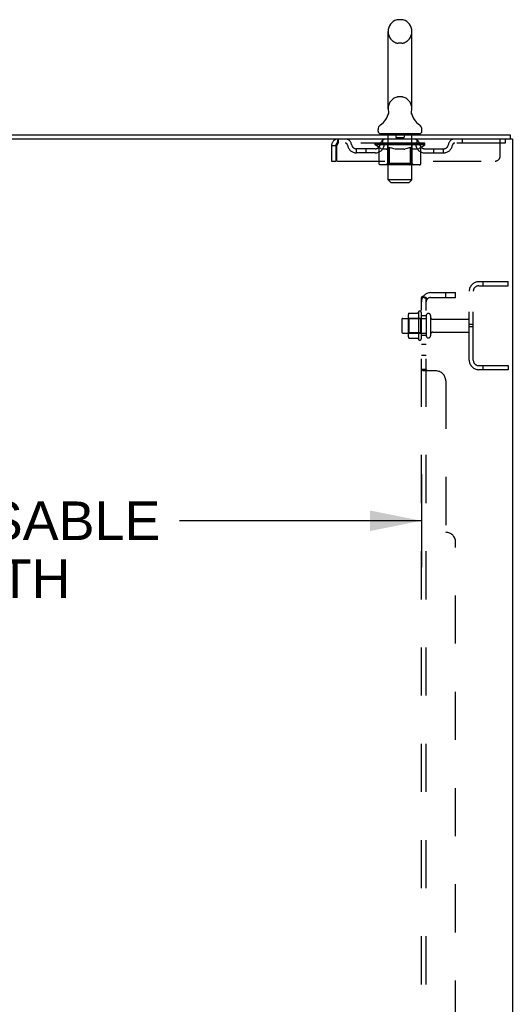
# Model space of a CAD drawing. Header units: inches. Extents: x 0 to 224, y 0 to 145.
# Tile 76 of 78: x 184 to 196, y 68 to 93. Entities that reach past the tile are written whole.
import ezdxf

# ---------------------------------------------------------------- set-up
doc = ezdxf.new("R2010")
doc.units = ezdxf.units.IN
doc.header["$LTSCALE"] = 12.302632
doc.header["$MEASUREMENT"] = 0
doc.linetypes.add('HIDDEN', pattern=[0.2, 0.1, -0.1])
doc.layers.get('0').update_dxf_attribs({"linetype": 'CONTINUOUS'})
for name, color, linetype in [('DEFAULT_2', 8, 'HIDDEN'), ('DIMENSIONS', 7, 'CONTINUOUS'), ('SUBPANELS', 7, 'CONTINUOUS')]:
    doc.layers.add(name, color=color, linetype=linetype)
doc.styles.get("Standard").update_dxf_attribs({"font": 'arial.ttf'})
doc.dimstyles.new('DIMSTYLE_1', dxfattribs={"dimtxt": 0.986842, "dimasz": 1.315789, "dimexe": 0.09, "dimexo": 0.07, "dimgap": 0.0375, "dimtad": 0, "dimtih": 1, "dimtoh": 1, "dimzin": 4, "dimdsep": 46, "dimtxsty": 'Standard', "dimblk": '_FILLED', "dimblk1": '_FILLED', "dimblk2": '_FILLED', "dimcen": 0.09, "dimadec": 3, "dimazin": 1, "dimtfac": 1, "dimtdec": 3, "dimtofl": 0, "dimtmove": 0, "dimatfit": 3, "dimldrblk": '_FILLED', "dimfxl": 0, "dimtolj": 1, "dimtzin": 4, "dimarcsym": 0})

# ---------------------------------------------------------------- blocks, each defined once
blk = doc.blocks.new('_FILLED')
at = {"color": 0, "linetype": 'ByBlock'}
blk.add_solid([(0, 0), (-1, 0.2), (-1, -0.2)], dxfattribs=at)
blk = doc.blocks.new('*D6')
at = {"layer": 'DIMENSIONS', "color": 2, "linetype": 'Continuous'}
for p, q in [((171.328, 81.101), (171.328, 78.726)), ((193.953, 81.101), (193.953, 78.726)), ((171.328, 79.91), (177.517, 79.91)), ((193.953, 79.91), (187.763, 79.91))]:
    blk.add_line(p, q, dxfattribs=at)
at = {"layer": 'DIMENSIONS', "color": 2, "linetype": 'Continuous', "xscale": 1.3157894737, "yscale": 1.3157894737, "zscale": 1.3157894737, "rotation": 180}
blk.add_blockref('_FILLED', (171.328, 79.91), dxfattribs=at)
at = {"layer": 'DIMENSIONS', "color": 2, "linetype": 'Continuous', "xscale": 1.3157894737, "yscale": 1.3157894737, "zscale": 1.3157894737}
blk.add_blockref('_FILLED', (193.953, 79.91), dxfattribs=at)
at = {"layer": 'DIMENSIONS', "color": 2, "linetype": 'Continuous', "insert": (182.64, 80.404), "char_height": 0.98684, "width": 9.25944, "attachment_point": 2, "line_spacing_factor": 0.9}
blk.add_mtext('22.63 USABLE\\PDEPTH', dxfattribs=at)

msp = doc.modelspace()

# ---------------------------------------------------------------- linework, layer by layer
at = {"color": 7, "linetype": 'Continuous'}
for p, q in [((193.45, 92.717), (193.363, 92.717)), ((193.101, 90.442), (193.101, 92.417)), ((193.713, 90.442), (193.713, 92.417)), ((193.701, 90.353), (193.702, 90.358)), ((193.701, 90.348), (193.701, 90.353)), ((193.701, 90.343), (193.701, 90.348)), ((193.702, 90.358), (193.703, 90.363)), ((193.704, 90.368), (193.704, 90.373)), ((193.107, 90.299), (193.105, 90.295)), ((193.701, 90.338), (193.701, 90.344)), ((193.701, 90.333), (193.701, 90.339)), ((193.701, 90.328), (193.701, 90.334)), ((193.702, 90.324), (193.701, 90.329)), ((193.702, 90.319), (193.702, 90.324)), ((193.703, 90.314), (193.702, 90.319)), ((193.704, 90.31), (193.703, 90.314)), ((193.705, 90.305), (193.704, 90.31)), ((192.844, 89.871), (192.844, 89.91)), ((193.969, 89.871), (193.969, 89.91)), ((172.528, 89.772), (196.23, 89.772)), ((196.194, 89.668), (172.528, 89.668)), ((192.907, 89.802), (192.907, 89.772)), ((193.907, 89.802), (192.907, 89.802)), ((193.907, 89.802), (193.907, 89.772)), ((196.282, 89.668), (196.223, 89.668)), ((196.23, 89.772), (196.23, 89.668)), ((196.282, 89.668), (196.282, 5.876))]:
    msp.add_line(p, q, dxfattribs=at)
at = {"color": 3, "linetype": 'Continuous'}
msp.add_line((196.223, 89.668), (196.194, 89.668), dxfattribs=at)
at = {"color": 7, "linetype": 'Continuous'}
for points in [[(193.109, 90.373), (193.11, 90.368), (193.11, 90.363), (193.111, 90.358), (193.112, 90.354), (193.112, 90.349), (193.112, 90.344), (193.112, 90.339), (193.112, 90.334), (193.112, 90.329), (193.112, 90.324), (193.111, 90.319), (193.11, 90.314), (193.109, 90.309), (193.108, 90.304), (193.107, 90.299)], [(193.703, 90.363), (193.704, 90.368), (193.704, 90.373)]]:
    msp.add_lwpolyline(points, dxfattribs=at)
for centre, radius, start, end in [((193.407, 92.417), 0.306, 105.6303, 180), ((193.363, 92.574), 0.144, 90, 105.6303), ((193.45, 92.574), 0.144, 74.3697, 90), ((193.407, 92.417), 0.306, 0, 74.3697), ((193.407, 90.442), 0.306, 180, 193.2053), ((193.407, 90.442), 0.306, 346.7947, 360), ((192.609, 90.459), 0.523, 304.6624, 347.2389), ((194.205, 90.459), 0.523, 192.7611, 235.3376), ((192.988, 89.91), 0.144, 124.6624, 180), ((192.913, 89.871), 0.069, 180, 265), ((193.9, 89.871), 0.069, 275, 360), ((193.825, 89.91), 0.144, 360, 55.3376)]:
    msp.add_arc(centre, radius, start, end, dxfattribs=at)
at = {"layer": 'DEFAULT_2', "color": 8, "linetype": 'HIDDEN'}
for p, q in [((193.45, 92.117), (193.363, 92.117)), ((193.45, 90.742), (193.363, 90.742)), ((191.824, 89.668), (191.824, 89.564)), ((192.969, 89.564), (192.969, 89.668)), ((193.087, 89.802), (193.087, 89.772)), ((193.107, 88.621), (193.107, 89.772)), ((193.302, 89.792), (193.302, 89.712)), ((193.502, 89.702), (193.312, 89.702)), ((193.512, 89.792), (193.512, 89.712)), ((193.707, 88.621), (193.707, 89.772)), ((193.727, 89.802), (193.727, 89.772)), ((193.844, 89.564), (193.844, 89.668)), ((194.994, 89.668), (194.994, 89.564)), ((195.969, 89.23), (195.969, 89.668)), ((196.094, 89.668), (196.094, 89.564)), ((191.657, 89.501), (191.657, 89.105)), ((191.657, 89.501), (191.761, 89.501)), ((191.761, 89.501), (191.761, 89.105)), ((191.791, 89.105), (191.791, 89.501)), ((196.094, 89.564), (191.824, 89.564)), ((192.292, 89.313), (192.292, 89.417)), ((192.775, 89.417), (192.292, 89.417)), ((192.542, 89.313), (192.542, 89.417)), ((192.773, 89.517), (192.773, 89.557)), ((192.773, 89.557), (193.08, 89.557)), ((192.87, 89.449), (192.773, 89.517)), ((194.04, 89.517), (192.773, 89.517)), ((192.774, 89.557), (192.774, 89.562)), ((192.895, 89.56), (192.774, 89.562)), ((192.783, 89.557), (192.783, 89.564)), ((192.792, 89.554), (192.792, 89.557)), ((192.792, 89.554), (194.022, 89.554)), ((192.8, 89.554), (192.8, 89.557)), ((192.801, 89.554), (192.801, 89.557)), ((192.811, 89.557), (192.811, 89.564)), ((192.828, 89.554), (192.828, 89.557)), ((192.83, 89.554), (192.83, 89.557)), ((192.858, 89.557), (192.858, 89.564)), ((192.87, 89.043), (192.87, 89.449)), ((192.87, 89.449), (192.885, 89.439)), ((192.873, 89.554), (192.873, 89.557)), ((192.875, 89.554), (192.875, 89.557)), ((192.9, 89.43), (192.885, 89.439)), ((192.895, 89.557), (192.895, 89.56)), ((192.914, 89.423), (192.9, 89.431)), ((192.929, 89.416), (192.914, 89.423)), ((192.921, 89.557), (192.921, 89.564)), ((192.923, 89.554), (192.923, 89.557)), ((192.924, 89.554), (192.924, 89.557)), ((192.927, 89.554), (192.927, 89.557)), ((192.943, 89.41), (192.929, 89.416)), ((192.934, 89.554), (192.934, 89.557)), ((192.934, 89.554), (192.934, 89.557)), ((192.937, 89.554), (192.937, 89.557)), ((192.941, 89.554), (192.941, 89.558)), ((192.957, 89.406), (192.943, 89.41)), ((192.945, 89.554), (192.945, 89.557)), ((193.051, 89.406), (192.957, 89.406)), ((192.959, 89.554), (192.959, 89.557)), ((192.977, 89.554), (192.977, 89.557)), ((192.978, 89.554), (192.978, 89.56)), ((192.998, 89.554), (192.998, 89.557)), ((192.998, 89.554), (192.998, 89.557)), ((192.999, 89.557), (192.999, 89.564)), ((193.009, 89.554), (193.009, 89.557)), ((193.013, 89.554), (193.013, 89.557)), ((193.023, 89.554), (193.023, 89.557)), ((193.034, 89.554), (193.034, 89.561)), ((193.049, 89.554), (193.049, 89.557)), ((193.051, 89.406), (193.065, 89.41)), ((193.052, 89.554), (193.052, 89.557)), ((193.08, 89.416), (193.065, 89.41)), ((193.094, 89.423), (193.079, 89.416)), ((193.08, 89.554), (193.08, 89.557)), ((193.147, 89.557), (193.085, 89.557)), ((193.09, 89.557), (193.09, 89.564)), ((193.094, 89.045), (193.094, 89.514)), ((193.108, 89.43), (193.094, 89.422)), ((193.097, 89.554), (193.097, 89.557)), ((193.101, 89.554), (193.101, 89.557)), ((193.107, 89.554), (193.107, 89.562)), ((193.123, 89.439), (193.108, 89.43)), ((193.112, 89.554), (193.112, 89.557)), ((193.122, 89.554), (193.122, 89.557)), ((193.138, 89.449), (193.123, 89.439)), ((193.138, 89.043), (193.138, 89.449)), ((193.138, 89.449), (193.167, 89.439)), ((193.147, 89.554), (193.147, 89.557)), ((193.222, 89.557), (193.162, 89.557)), ((193.196, 89.43), (193.167, 89.439)), ((193.183, 89.554), (193.183, 89.557)), ((193.19, 89.557), (193.19, 89.564)), ((193.194, 89.554), (193.194, 89.557)), ((193.224, 89.423), (193.195, 89.43)), ((193.196, 89.554), (193.196, 89.563)), ((193.199, 89.554), (193.199, 89.557)), ((193.206, 89.554), (193.206, 89.557)), ((193.222, 89.554), (193.222, 89.557)), ((193.252, 89.416), (193.224, 89.423)), ((193.302, 89.557), (193.248, 89.557)), ((193.28, 89.41), (193.252, 89.416)), ((193.261, 89.554), (193.261, 89.557)), ((193.308, 89.406), (193.28, 89.41)), ((193.292, 89.557), (193.407, 89.564)), ((193.297, 89.557), (193.297, 89.564)), ((193.297, 89.557), (193.297, 89.564)), ((193.297, 89.564), (193.297, 89.564)), ((193.297, 89.554), (193.297, 89.557)), ((193.301, 89.554), (193.301, 89.558)), ((193.302, 89.554), (193.302, 89.557)), ((193.302, 89.554), (193.302, 89.557)), ((193.506, 89.406), (193.308, 89.406)), ((193.386, 89.557), (193.338, 89.557)), ((193.343, 89.554), (193.343, 89.557)), ((193.386, 89.554), (193.386, 89.557)), ((193.404, 89.557), (193.404, 89.557)), ((193.404, 89.554), (193.404, 89.557)), ((193.404, 89.554), (193.404, 89.557)), ((193.407, 89.557), (193.407, 89.564)), ((193.407, 89.564), (193.521, 89.557)), ((193.409, 89.554), (193.409, 89.557)), ((193.409, 89.554), (193.409, 89.557)), ((193.409, 89.557), (193.409, 89.557)), ((193.427, 89.554), (193.427, 89.557)), ((193.427, 89.557), (193.476, 89.557)), ((193.47, 89.554), (193.47, 89.557)), ((193.506, 89.406), (193.533, 89.41)), ((193.511, 89.554), (193.511, 89.557)), ((193.511, 89.554), (193.511, 89.557)), ((193.511, 89.557), (193.566, 89.557)), ((193.512, 89.554), (193.512, 89.558)), ((193.516, 89.557), (193.516, 89.564)), ((193.516, 89.564), (193.517, 89.564)), ((193.516, 89.554), (193.516, 89.557)), ((193.517, 89.557), (193.517, 89.564)), ((193.561, 89.416), (193.533, 89.41)), ((193.552, 89.554), (193.552, 89.557)), ((193.588, 89.422), (193.56, 89.416)), ((193.616, 89.43), (193.588, 89.422)), ((193.592, 89.554), (193.592, 89.557)), ((193.592, 89.557), (193.651, 89.557)), ((193.607, 89.554), (193.607, 89.557)), ((193.614, 89.554), (193.614, 89.557)), ((193.644, 89.439), (193.616, 89.43)), ((193.617, 89.554), (193.617, 89.563)), ((193.619, 89.554), (193.619, 89.557)), ((193.623, 89.557), (193.623, 89.564)), ((193.63, 89.554), (193.63, 89.557)), ((193.673, 89.448), (193.644, 89.439)), ((193.666, 89.554), (193.666, 89.557)), ((193.666, 89.557), (193.728, 89.557)), ((193.673, 89.043), (193.673, 89.448)), ((193.673, 89.448), (193.687, 89.439)), ((193.701, 89.43), (193.687, 89.439)), ((193.691, 89.554), (193.691, 89.557)), ((193.715, 89.422), (193.701, 89.43)), ((193.702, 89.554), (193.702, 89.557)), ((193.706, 89.554), (193.706, 89.562)), ((193.712, 89.554), (193.712, 89.557)), ((193.728, 89.416), (193.714, 89.423)), ((193.716, 89.554), (193.716, 89.557)), ((193.719, 89.045), (193.719, 89.514)), ((193.723, 89.557), (193.723, 89.564)), ((193.742, 89.41), (193.728, 89.416)), ((193.733, 89.554), (193.733, 89.557)), ((193.733, 89.557), (193.935, 89.557)), ((193.755, 89.406), (193.742, 89.41)), ((193.859, 89.406), (193.755, 89.406)), ((193.761, 89.554), (193.761, 89.557)), ((193.764, 89.554), (193.764, 89.557)), ((193.779, 89.554), (193.779, 89.561)), ((193.791, 89.554), (193.791, 89.557)), ((193.8, 89.554), (193.8, 89.557)), ((193.804, 89.554), (193.804, 89.557)), ((193.814, 89.557), (193.814, 89.564)), ((193.815, 89.554), (193.815, 89.557)), ((193.815, 89.554), (193.815, 89.557)), ((193.835, 89.554), (193.835, 89.56)), ((193.836, 89.554), (193.836, 89.557)), ((193.854, 89.554), (193.854, 89.557)), ((193.859, 89.406), (193.872, 89.41)), ((193.868, 89.554), (193.868, 89.557)), ((193.886, 89.416), (193.872, 89.41)), ((193.873, 89.554), (193.873, 89.558)), ((193.876, 89.554), (193.876, 89.557)), ((193.879, 89.554), (193.879, 89.557)), ((193.879, 89.554), (193.879, 89.557)), ((193.899, 89.422), (193.886, 89.416)), ((193.887, 89.554), (193.887, 89.557)), ((193.89, 89.554), (193.89, 89.557)), ((193.89, 89.554), (193.89, 89.557)), ((193.892, 89.557), (193.892, 89.564)), ((193.913, 89.43), (193.899, 89.422)), ((193.927, 89.438), (193.913, 89.43)), ((193.941, 89.448), (193.926, 89.438)), ((193.938, 89.554), (193.938, 89.557)), ((193.94, 89.554), (193.94, 89.557)), ((193.941, 89.448), (194.04, 89.517)), ((193.941, 89.043), (193.941, 89.448)), ((193.955, 89.557), (193.955, 89.564)), ((193.984, 89.554), (193.984, 89.557)), ((193.985, 89.554), (193.985, 89.557)), ((194.002, 89.557), (194.002, 89.564)), ((194.012, 89.554), (194.012, 89.557)), ((194.013, 89.554), (194.013, 89.557)), ((194.022, 89.554), (194.022, 89.557)), ((194.03, 89.557), (194.03, 89.564)), ((194.038, 89.417), (194.521, 89.417)), ((194.04, 89.517), (194.04, 89.564)), ((194.271, 89.313), (194.271, 89.417)), ((194.521, 89.313), (194.521, 89.417)), ((191.657, 89.105), (191.761, 89.105)), ((191.791, 89.105), (195.844, 89.105)), ((192.775, 89.313), (192.292, 89.313)), ((194.038, 89.313), (194.521, 89.313)), ((193.898, 89.006), (192.913, 89.006)), ((193.094, 89.045), (193.054, 89.006)), ((193.719, 89.045), (193.094, 89.045)), ((193.652, 89.006), (193.654, 89.006)), ((193.659, 89.008), (193.662, 89.01)), ((193.662, 89.01), (193.664, 89.012)), ((193.719, 89.045), (193.759, 89.006)), ((193.176, 88.552), (193.107, 88.621)), ((193.707, 88.621), (193.107, 88.621)), ((193.638, 88.552), (193.707, 88.621)), ((193.176, 88.552), (193.638, 88.552)), ((195.424, 86.022), (196.178, 86.022)), ((195.424, 85.918), (196.178, 85.918)), ((195.531, 85.918), (195.531, 86.022)), ((196.178, 85.918), (196.178, 86.022)), ((195.178, 84.018), (195.178, 85.775)), ((195.282, 84.018), (195.282, 85.775)), ((193.483, 85.084), (194.078, 85.084)), ((193.617, 85.153), (193.617, 84.641)), ((193.637, 85.08), (193.617, 85.1)), ((193.637, 85.08), (193.637, 84.713)), ((193.933, 85.08), (193.637, 85.08)), ((193.638, 85.216), (193.856, 85.216)), ((193.883, 85.253), (193.883, 84.541)), ((193.933, 85.08), (193.953, 85.1)), ((193.933, 85.08), (193.933, 84.713)), ((193.953, 84.563), (193.953, 85.231)), ((194.078, 85.154), (194.078, 84.639)), ((194.188, 85.154), (194.188, 84.639)), ((194.25, 85.062), (195.148, 85.062)), ((193.453, 85.054), (193.453, 84.739)), ((195.282, 84.928), (195.178, 84.928)), ((195.282, 84.866), (195.178, 84.866)), ((193.483, 84.709), (194.078, 84.709)), ((193.637, 84.713), (193.617, 84.693)), ((193.933, 84.713), (193.637, 84.713)), ((193.638, 84.578), (193.856, 84.578)), ((193.933, 84.713), (193.953, 84.693)), ((194.25, 84.732), (195.148, 84.732)), ((195.424, 83.876), (196.178, 83.876)), ((195.531, 83.772), (195.531, 83.876)), ((196.178, 83.876), (196.178, 83.772)), ((196.178, 83.772), (195.424, 83.772))]:
    msp.add_line(p, q, dxfattribs=at)
for points in [[(191.824, 89.668), (191.821, 89.667), (191.819, 89.664), (191.816, 89.659), (191.814, 89.651), (191.812, 89.642), (191.809, 89.632), (191.807, 89.619), (191.805, 89.605), (191.802, 89.59), (191.8, 89.573), (191.798, 89.556), (191.795, 89.538), (191.793, 89.52), (191.791, 89.501)], [(191.824, 89.564), (191.821, 89.564), (191.819, 89.562), (191.816, 89.56), (191.814, 89.558), (191.812, 89.554), (191.809, 89.55), (191.807, 89.546), (191.805, 89.54), (191.802, 89.534), (191.8, 89.528), (191.798, 89.522), (191.795, 89.515), (191.793, 89.508), (191.791, 89.501)], [(192.913, 89.006), (192.908, 89.006), (192.903, 89.007), (192.898, 89.008), (192.893, 89.01), (192.888, 89.012), (192.884, 89.015), (192.88, 89.019), (192.877, 89.023), (192.874, 89.027), (192.872, 89.032), (192.871, 89.037), (192.87, 89.043)], [(193.159, 89.006), (193.157, 89.006), (193.154, 89.007), (193.151, 89.008), (193.149, 89.01), (193.147, 89.012), (193.145, 89.015), (193.143, 89.019), (193.141, 89.023), (193.14, 89.027), (193.139, 89.032), (193.138, 89.037), (193.138, 89.043)], [(193.654, 89.006), (193.657, 89.007), (193.659, 89.008)], [(193.664, 89.012), (193.666, 89.015), (193.668, 89.019), (193.67, 89.023), (193.671, 89.027)], [(193.666, 89.015), (193.668, 89.019), (193.67, 89.023)], [(193.671, 89.027), (193.672, 89.032), (193.673, 89.037), (193.673, 89.043)], [(193.672, 89.032), (193.673, 89.037), (193.673, 89.043)], [(193.898, 89.006), (193.903, 89.006), (193.908, 89.007), (193.913, 89.008), (193.918, 89.01), (193.922, 89.012), (193.927, 89.015), (193.931, 89.019), (193.934, 89.023), (193.937, 89.027), (193.939, 89.032), (193.94, 89.037), (193.941, 89.043)], [(193.629, 85.21), (193.629, 85.211), (193.631, 85.213), (193.632, 85.214), (193.633, 85.215), (193.635, 85.215), (193.637, 85.216), (193.638, 85.216)], [(193.865, 85.221), (193.865, 85.221), (193.865, 85.221), (193.864, 85.22), (193.864, 85.22), (193.864, 85.22), (193.864, 85.219), (193.863, 85.219), (193.863, 85.219), (193.863, 85.219), (193.862, 85.218), (193.862, 85.218), (193.862, 85.217), (193.861, 85.217), (193.86, 85.217), (193.859, 85.216), (193.858, 85.216), (193.857, 85.216), (193.856, 85.216)], [(193.629, 84.584), (193.629, 84.583), (193.631, 84.581), (193.632, 84.58), (193.633, 84.579), (193.635, 84.579), (193.637, 84.578), (193.638, 84.578)], [(193.856, 84.578), (193.857, 84.578), (193.858, 84.578), (193.859, 84.577), (193.86, 84.577), (193.861, 84.577), (193.862, 84.576), (193.862, 84.576), (193.862, 84.576), (193.863, 84.575), (193.863, 84.575), (193.863, 84.575), (193.864, 84.574), (193.864, 84.574), (193.864, 84.574), (193.864, 84.574), (193.865, 84.573), (193.865, 84.573), (193.865, 84.573)]]:
    msp.add_lwpolyline(points, dxfattribs=at)
for centre, radius, start, end in [((193.407, 92.417), 0.306, 180, 254.3697), ((193.407, 92.417), 0.306, 285.6303, 360), ((193.363, 92.261), 0.144, 254.3697, 270), ((193.45, 92.261), 0.144, 270, 285.6303), ((193.407, 90.442), 0.306, 105.6303, 180), ((193.363, 90.599), 0.144, 90, 105.6303), ((193.45, 90.599), 0.144, 74.3697, 90), ((193.407, 90.442), 0.306, 0, 74.3697), ((191.824, 89.501), 0.167, 90, 180), ((192.003, 89.501), 0.167, 8.0716, 90), ((193.064, 89.501), 0.167, 90, 171.9284), ((192.913, 89.871), 0.069, 265, 270), ((193.077, 89.772), 0.03, 0, 90), ((193.292, 89.792), 0.01, 0, 90), ((193.312, 89.712), 0.01, 180, 270), ((193.502, 89.712), 0.01, 270, 360), ((193.522, 89.792), 0.01, 90, 180), ((193.737, 89.772), 0.03, 90, 180), ((193.749, 89.501), 0.167, 8.0716, 90), ((193.9, 89.871), 0.069, 270, 275), ((194.81, 89.501), 0.167, 90, 171.9284), ((191.824, 89.501), 0.063, 90, 180), ((192.003, 89.501), 0.0625, 7.9863, 90), ((192.292, 89.542), 0.229, 187.9863, 270), ((192.292, 89.542), 0.125, 188.0716, 270), ((192.775, 89.542), 0.125, 270, 351.9284), ((192.775, 89.542), 0.229, 270, 352.0137), ((193.064, 89.501), 0.0625, 90, 172.0137), ((193.054, 89.514), 0.0398, 0, 90), ((193.759, 89.514), 0.0398, 90, 180), ((193.749, 89.501), 0.0625, 7.9863, 90), ((194.038, 89.542), 0.229, 187.9863, 270), ((194.038, 89.542), 0.125, 188.0716, 270), ((194.521, 89.542), 0.125, 270, 351.9284), ((194.521, 89.542), 0.229, 270, 352.0137), ((194.81, 89.501), 0.0625, 90, 172.0137), ((195.844, 89.23), 0.125, 270, 360), ((195.424, 85.775), 0.246, 90, 180), ((195.424, 85.775), 0.142, 90, 180), ((193.483, 85.054), 0.03, 90, 180), ((193.758, 85.153), 0.141, 156.05, 180), ((194.483, 84.897), 0.698, 149.3369, 152.3186), ((193.914, 85.231), 0.0384, 0, 145.5503), ((194.133, 85.154), 0.055, 0, 180), ((194.25, 85.124), 0.0625, 180, 270), ((195.148, 85.032), 0.03, 0, 90), ((193.483, 84.739), 0.03, 180, 270), ((193.758, 84.641), 0.141, 180, 203.95), ((194.483, 84.897), 0.698, 207.6814, 210.6631), ((193.914, 84.563), 0.0384, 214.4497, 360), ((194.133, 84.639), 0.055, 180, 360), ((194.25, 84.669), 0.0625, 90, 180), ((195.148, 84.762), 0.03, 270, 360), ((195.424, 84.018), 0.246, 180, 270), ((195.424, 84.018), 0.142, 180, 270)]:
    msp.add_arc(centre, radius, start, end, dxfattribs=at)
for centre, major_axis, ratio, start_param, end_param in [((193.407, 89.564), (0.633, 0.007), 0.05963, 9.249616, 9.431313), ((193.407, 89.564), (0.633, 0), 0.060556, -3.083241, -2.96706), ((193.407, 89.564), (0.633, 0.013), 0.05688, 2.791345, 2.965878), ((192.798, 89.552), (0.198, -0.002), 0.05963, 0.605815, 1.645666), ((192.729, 89.552), (0.198, 0.002), 0.05963, 0.25549, 1.295341), ((193.407, 89.564), (0.633, -0.007), 0.05963, -2.96643, -2.791898), ((192.729, 89.545), (0.198, 0.004), 0.05688, 1.20151, 1.294789), ((192.798, 89.545), (0.198, 0), 0.060556, 1.551758, 1.645036), ((192.799, 89.548), (0.164, 0.002), 0.05963, 1.065228, 1.614276), ((192.753, 89.545), (0.198, 0.002), 0.05963, 1.170259, 1.376596), ((192.779, 89.548), (0.164, 0.003), 0.05688, 0.890143, 1.43919), ((192.837, 89.548), (0.164, 0), 0.060556, 1.240391, 1.789438), ((193.407, 89.564), (0.633, 0.019), 0.052395, 2.616403, 2.790936), ((192.86, 89.552), (0.198, -0.004), 0.05688, 0.7809, 1.820751), ((192.725, 89.552), (0.198, 0.004), 0.05688, 0.080405, 1.120256), ((193.407, 89.564), (0.633, -0.013), 0.05688, -2.791345, -2.616812), ((192.725, 89.545), (0.198, 0.006), 0.052395, 1.026568, 1.119847), ((192.86, 89.545), (0.198, -0.002), 0.05963, 1.72692, 1.820198), ((192.778, 89.548), (0.164, 0.005), 0.052395, 0.715201, 1.264248), ((192.893, 89.548), (0.164, -0.002), 0.05963, 1.415553, 1.9646), ((193.407, 89.564), (0.633, 0.025), 0.046319, 2.441654, 2.616187), ((192.94, 89.552), (0.198, -0.006), 0.052395, 0.955842, 1.995693), ((192.742, 89.552), (0.198, 0.006), 0.052395, -0.094537, 0.945314), ((193.407, 89.564), (0.633, -0.019), 0.052395, -2.616403, -2.44187), ((192.742, 89.545), (0.198, 0.008), 0.046319, 0.851819, 0.945098), ((192.94, 89.545), (0.198, -0.004), 0.05688, 1.902006, 1.995284), ((192.797, 89.548), (0.164, 0.006), 0.046319, 0.540452, 1.089499), ((192.964, 89.548), (0.164, -0.003), 0.05688, 1.590638, 2.139686), ((192.753, 89.552), (0.198, 0), 0.060556, 0.430652, 0.777569), ((193.407, 89.564), (0.633, 0.029), 0.038841, 2.267123, 2.441656), ((193.033, 89.552), (0.198, -0.008), 0.046319, 1.130591, 2.170442), ((193.407, 89.564), (0.633, -0.025), 0.046319, -2.441654, -2.267121), ((192.78, 89.552), (0.198, 0.008), 0.046319, -0.269286, 0.770565), ((192.78, 89.545), (0.198, 0.009), 0.038841, 0.677289, 0.770567), ((193.033, 89.545), (0.198, -0.006), 0.052395, 2.076947, 2.170226), ((192.834, 89.548), (0.164, 0.008), 0.038841, 0.365921, 0.914969), ((193.048, 89.548), (0.164, -0.005), 0.052395, 1.76558, 2.314627), ((193.407, 89.564), (0.633, 0.033), 0.030195, 2.09281, 2.267343), ((193.138, 89.552), (0.198, -0.009), 0.038841, 1.305122, 2.344973), ((193.407, 89.564), (0.633, -0.029), 0.038841, -2.267123, -2.092591), ((192.836, 89.552), (0.198, 0.009), 0.038841, -0.443817, 0.596034), ((192.836, 89.545), (0.198, 0.01), 0.030195, 0.502975, 0.596254), ((193.138, 89.545), (0.198, -0.008), 0.046319, 2.251696, 2.344975), ((192.888, 89.548), (0.164, 0.009), 0.030195, 0.191608, 0.740655), ((193.144, 89.548), (0.164, -0.006), 0.046319, 1.940329, 2.489376), ((192.909, 89.552), (0.198, 0.01), 0.030195, -0.61813, 0.421721), ((193.407, 89.564), (0.633, 0.036), 0.020645, 1.918687, 2.09322), ((193.251, 89.552), (0.198, -0.01), 0.030195, 1.479435, 2.519286), ((193.407, 89.564), (0.633, -0.033), 0.030195, -2.09281, -1.918277), ((192.909, 89.545), (0.198, 0.011), 0.020645, 0.328852, 0.422131), ((193.251, 89.545), (0.198, -0.009), 0.038841, 2.426227, 2.519505), ((192.958, 89.548), (0.164, 0.009), 0.020645, 0.017485, 0.566532), ((193.247, 89.548), (0.164, -0.008), 0.038841, 2.11486, 2.663907), ((192.998, 89.552), (0.198, 0.011), 0.020645, -0.792253, 0.247598), ((193.407, 89.564), (0.633, 0.038), 0.010478, 1.744704, 1.919237), ((193.368, 89.552), (0.198, -0.011), 0.020645, 1.653558, 2.693409), ((193.407, 89.564), (0.633, -0.036), 0.020645, -1.918687, -1.744154), ((192.998, 89.545), (0.198, 0.012), 0.010478, 0.154869, 0.248148), ((193.368, 89.545), (0.198, -0.01), 0.030195, 2.60054, 2.693819), ((193.042, 89.548), (0.164, 0.01), 0.010478, 6.126688, 6.675735), ((193.355, 89.548), (0.164, -0.009), 0.030195, 2.289173, 2.83822), ((193.099, 89.552), (0.198, 0.012), 0.010478, -0.966236, -0.000846), ((193.487, 89.552), (0.198, -0.012), 0.010478, 1.827541, 2.867392), ((193.407, 89.564), (0.633, -0.038), 0.010478, -1.744704, -1.570171), ((193.487, 89.545), (0.198, -0.011), 0.020645, 2.774664, 2.867942), ((193.465, 89.548), (0.164, -0.009), 0.020645, 2.463296, 3.012344), ((193.326, 89.552), (0.198, 0.012), 0.010478, 0.274201, 1.314052), ((193.24, 89.548), (0.164, 0.01), 0.010478, -0.000483, 0.504314), ((193.209, 89.545), (0.198, 0.012), 0.010478, 0.099668, 0.192946), ((193.407, 89.564), (0.633, 0.038), 0.010478, -1.571421, -1.396888), ((193.604, 89.545), (0.198, -0.012), 0.010478, 2.948646, 3.041925), ((193.573, 89.548), (0.164, -0.01), 0.010478, 2.637279, 3.142076), ((193.445, 89.552), (0.198, 0.011), 0.020645, 0.448184, 1.488034), ((193.348, 89.548), (0.164, 0.009), 0.020645, 0.129249, 0.678296), ((193.326, 89.545), (0.198, 0.011), 0.020645, 0.273651, 0.366929), ((193.714, 89.552), (0.198, -0.012), 0.010478, -3.140747, -2.175357), ((193.407, 89.564), (0.633, 0.036), 0.020645, -1.397439, -1.222906), ((193.407, 89.564), (0.633, -0.038), 0.010478, 1.222355, 1.396888), ((193.562, 89.552), (0.198, 0.01), 0.030195, 0.622307, 1.662158), ((193.458, 89.548), (0.164, 0.009), 0.030195, 0.303372, 0.852419), ((193.771, 89.548), (0.164, -0.01), 0.010478, 2.749043, 3.29809), ((193.815, 89.552), (0.198, -0.011), 0.020645, 2.893995, 3.933846), ((193.445, 89.545), (0.198, 0.01), 0.030195, 0.447774, 0.541052), ((193.815, 89.545), (0.198, -0.012), 0.010478, 2.893445, 2.986723), ((193.407, 89.564), (0.633, 0.033), 0.030195, -1.223315, -1.048783), ((193.407, 89.564), (0.633, -0.036), 0.020645, 1.048373, 1.222906), ((193.675, 89.552), (0.198, 0.009), 0.038841, 0.79662, 1.836471), ((193.566, 89.548), (0.164, 0.008), 0.038841, 0.477686, 1.026733), ((193.855, 89.548), (0.164, -0.009), 0.020645, 2.57506, 3.124108), ((193.904, 89.552), (0.198, -0.01), 0.030195, 2.719872, 3.759723), ((193.78, 89.552), (0.198, 0.008), 0.046319, 0.971151, 2.011002), ((193.562, 89.545), (0.198, 0.009), 0.038841, 0.622087, 0.715366), ((193.904, 89.545), (0.198, -0.011), 0.020645, 2.719462, 2.812741), ((193.407, 89.564), (0.633, 0.029), 0.038841, -1.049002, -0.874469), ((193.407, 89.564), (0.633, -0.033), 0.030195, 0.87425, 1.048783), ((193.669, 89.548), (0.164, 0.006), 0.046319, 0.652216, 1.201263), ((193.874, 89.552), (0.198, 0.006), 0.052395, 1.1459, 2.185751), ((193.925, 89.548), (0.164, -0.009), 0.030195, 2.400937, 2.949985), ((193.977, 89.552), (0.198, -0.009), 0.038841, 2.545558, 3.585409), ((193.765, 89.548), (0.164, 0.005), 0.052395, 0.826965, 1.376012), ((193.675, 89.545), (0.198, 0.008), 0.046319, 0.796618, 0.889896), ((193.977, 89.545), (0.198, -0.01), 0.030195, 2.545339, 2.638617), ((193.953, 89.552), (0.198, 0.004), 0.05688, 1.320842, 2.360692), ((193.407, 89.564), (0.633, 0.025), 0.046319, -0.874471, -0.699939), ((193.407, 89.564), (0.633, -0.029), 0.038841, 0.699936, 0.874469), ((194.034, 89.552), (0.198, -0.008), 0.046319, 2.371028, 3.410879), ((193.979, 89.548), (0.164, -0.008), 0.038841, 2.226624, 2.775671), ((194.015, 89.552), (0.198, 0.002), 0.05963, 1.495927, 2.535778), ((193.849, 89.548), (0.164, 0.003), 0.05688, 1.001907, 1.550954), ((194.071, 89.552), (0.198, -0.006), 0.052395, 2.196279, 3.23613), ((194.016, 89.548), (0.164, -0.006), 0.046319, 2.052093, 2.601141), ((193.78, 89.545), (0.198, 0.006), 0.052395, 0.971367, 1.064645), ((194.034, 89.545), (0.198, -0.009), 0.038841, 2.371026, 2.464304), ((194.06, 89.552), (0.198, 0), 0.060556, 1.671089, 2.71094), ((194.088, 89.552), (0.198, -0.004), 0.05688, 2.021337, 3.061188), ((193.407, 89.564), (0.633, 0.019), 0.052395, -0.699723, -0.52519), ((193.407, 89.564), (0.633, -0.025), 0.046319, 0.525406, 0.699939), ((194.084, 89.552), (0.198, -0.002), 0.05963, 1.846251, 2.886102), ((193.921, 89.548), (0.164, 0.002), 0.05963, 1.176993, 1.72604), ((194.035, 89.548), (0.164, -0.005), 0.052395, 1.877344, 2.426392), ((193.976, 89.548), (0.164, 0), 0.060556, 1.352155, 1.901202), ((194.034, 89.548), (0.164, -0.003), 0.05688, 1.702402, 2.25145), ((194.014, 89.548), (0.164, -0.002), 0.05963, 1.527317, 2.076364), ((193.874, 89.545), (0.198, 0.004), 0.05688, 1.146309, 1.239587), ((194.071, 89.545), (0.198, -0.008), 0.046319, 2.196495, 2.289773), ((193.407, 89.564), (0.633, 0.013), 0.05688, -0.524781, -0.350248), ((193.407, 89.564), (0.633, -0.019), 0.052395, 0.350657, 0.52519), ((193.953, 89.545), (0.198, 0.002), 0.05963, 1.321394, 1.414673), ((194.088, 89.545), (0.198, -0.006), 0.052395, 2.021746, 2.115024), ((193.407, 89.564), (0.633, 0.007), 0.05963, -0.349695, -0.175162), ((193.407, 89.564), (0.633, -0.013), 0.05688, 0.175715, 0.350248), ((194.015, 89.545), (0.198, 0), 0.060556, 1.496556, 1.589835), ((194.084, 89.545), (0.198, -0.004), 0.05688, 1.846804, 1.940083), ((194.06, 89.545), (0.198, -0.002), 0.05963, 1.671719, 1.764997), ((193.407, 89.564), (0.633, 0), 0.060556, -0.174533, 0), ((193.407, 89.564), (0.633, -0.007), 0.05963, 0.000629, 0.175162)]:
    msp.add_ellipse(centre, major_axis=major_axis, ratio=ratio, start_param=start_param, end_param=end_param, dxfattribs=at)
at = {"layer": 'SUBPANELS', "color": 8, "linetype": 'HIDDEN'}
for p, q in [((193.953, 13.928), (193.953, 85.616)), ((194.078, 85.616), (193.953, 85.616)), ((193.983, 85.639), (193.975, 85.636)), ((194.006, 85.654), (194.103, 85.575)), ((194.019, 85.616), (194.018, 85.616)), ((194.018, 85.616), (194.018, 85.616)), ((194.018, 85.616), (194.018, 85.616)), ((194.018, 85.616), (194.018, 85.616)), ((194.018, 85.616), (194.018, 85.616)), ((194.018, 85.616), (194.018, 85.616)), ((194.018, 85.616), (194.018, 85.616)), ((194.018, 85.616), (194.018, 85.616)), ((194.018, 85.616), (194.019, 85.616)), ((194.02, 85.616), (194.019, 85.616)), ((194.019, 85.616), (194.019, 85.616)), ((194.019, 85.616), (194.019, 85.616)), ((194.019, 85.616), (194.02, 85.616)), ((194.021, 85.616), (194.02, 85.616)), ((194.02, 85.616), (194.02, 85.616)), ((194.02, 85.616), (194.02, 85.615)), ((194.02, 85.615), (194.021, 85.615)), ((194.021, 85.615), (194.022, 85.615)), ((194.021, 85.615), (194.023, 85.615)), ((194.022, 85.615), (194.023, 85.615)), ((194.023, 85.615), (194.023, 85.615)), ((194.023, 85.615), (194.024, 85.615)), ((194.024, 85.615), (194.025, 85.615)), ((194.025, 85.615), (194.025, 85.615)), ((194.025, 85.615), (194.026, 85.614)), ((194.026, 85.614), (194.027, 85.614)), ((194.027, 85.614), (194.028, 85.614)), ((194.028, 85.614), (194.029, 85.614)), ((194.028, 85.614), (194.029, 85.614)), ((194.029, 85.614), (194.03, 85.614)), ((194.03, 85.614), (194.031, 85.613)), ((194.031, 85.613), (194.032, 85.613)), ((194.031, 85.613), (194.032, 85.613)), ((194.032, 85.613), (194.033, 85.613)), ((194.033, 85.613), (194.034, 85.613)), ((194.034, 85.613), (194.035, 85.612)), ((194.034, 85.612), (194.036, 85.612)), ((194.035, 85.612), (194.037, 85.612)), ((194.036, 85.612), (194.037, 85.612)), ((194.037, 85.612), (194.038, 85.611)), ((194.038, 85.612), (194.039, 85.611)), ((194.039, 85.611), (194.04, 85.611)), ((194.039, 85.611), (194.041, 85.611)), ((194.04, 85.611), (194.042, 85.61)), ((194.041, 85.61), (194.043, 85.61)), ((194.042, 85.61), (194.043, 85.61)), ((194.043, 85.61), (194.044, 85.609)), ((194.044, 85.61), (194.045, 85.609)), ((194.045, 85.609), (194.046, 85.609)), ((194.046, 85.609), (194.047, 85.609)), ((194.047, 85.609), (194.048, 85.608)), ((194.047, 85.608), (194.049, 85.608)), ((194.048, 85.608), (194.05, 85.608)), ((194.049, 85.608), (194.051, 85.607)), ((194.05, 85.607), (194.052, 85.607)), ((194.051, 85.607), (194.053, 85.607)), ((194.052, 85.607), (194.054, 85.606)), ((194.053, 85.606), (194.055, 85.606)), ((194.054, 85.606), (194.056, 85.605)), ((194.055, 85.606), (194.057, 85.605)), ((194.056, 85.605), (194.058, 85.605)), ((194.057, 85.605), (194.059, 85.604)), ((194.058, 85.604), (194.06, 85.604)), ((194.059, 85.604), (194.061, 85.603)), ((194.06, 85.604), (194.062, 85.603)), ((194.061, 85.603), (194.063, 85.602)), ((194.062, 85.603), (194.064, 85.602)), ((194.063, 85.602), (194.065, 85.602)), ((194.064, 85.602), (194.066, 85.601)), ((194.065, 85.601), (194.066, 85.601)), ((194.066, 85.601), (194.067, 85.6)), ((194.067, 85.601), (194.068, 85.6)), ((194.068, 85.6), (194.068, 85.6)), ((194.068, 85.6), (194.069, 85.6)), ((194.069, 85.6), (194.07, 85.599)), ((194.07, 85.599), (194.071, 85.599)), ((194.071, 85.599), (194.072, 85.598)), ((194.071, 85.598), (194.072, 85.598)), ((194.072, 85.598), (194.073, 85.597)), ((194.073, 85.598), (194.074, 85.597)), ((194.074, 85.597), (194.075, 85.597)), ((194.074, 85.597), (194.075, 85.596)), ((194.075, 85.596), (194.076, 85.596)), ((194.076, 85.596), (194.077, 85.596)), ((194.078, 85.595), (194.077, 85.596)), ((194.077, 85.596), (194.078, 85.595)), ((194.077, 85.595), (194.078, 85.595)), ((194.078, 13.928), (194.078, 85.616)), ((194.079, 85.595), (194.078, 85.595)), ((194.078, 85.595), (194.078, 85.595)), ((194.078, 85.595), (194.078, 85.595)), ((194.078, 85.595), (194.079, 85.594)), ((194.08, 85.594), (194.079, 85.595)), ((194.079, 85.594), (194.079, 85.595)), ((194.079, 85.594), (194.08, 85.594)), ((194.079, 85.594), (194.08, 85.594)), ((194.081, 85.593), (194.08, 85.594)), ((194.081, 85.593), (194.08, 85.594)), ((194.08, 85.594), (194.08, 85.594)), ((194.08, 85.594), (194.081, 85.593)), ((194.082, 85.593), (194.081, 85.593)), ((194.081, 85.593), (194.081, 85.593)), ((194.081, 85.593), (194.081, 85.593)), ((194.082, 85.593), (194.082, 85.593)), ((194.082, 85.593), (194.082, 85.593)), ((194.092, 85.592), (194.09, 85.595)), ((194.096, 85.588), (194.092, 85.592)), ((194.096, 85.588), (194.094, 85.59)), ((194.097, 85.586), (194.096, 85.588)), ((194.19, 85.741), (194.828, 85.741)), ((194.19, 85.616), (194.828, 85.616)), ((194.578, 85.616), (194.578, 85.741)), ((194.828, 85.616), (194.828, 85.741)), ((194.078, 85.147), (193.953, 85.147)), ((194.078, 84.647), (193.953, 84.647)), ((194.078, 84.419), (193.953, 84.419)), ((194.078, 84.138), (193.953, 84.138)), ((194.078, 83.776), (193.953, 83.776)), ((193.975, 83.756), (193.972, 83.758)), ((193.979, 83.754), (193.975, 83.756)), ((193.987, 83.751), (193.979, 83.755)), ((194.328, 83.741), (194.006, 83.741)), ((194.092, 83.76), (194.088, 83.763)), ((194.094, 83.759), (194.092, 83.761)), ((194.103, 83.741), (194.103, 83.742)), ((194.104, 83.744), (194.104, 83.746)), ((194.578, 83.491), (194.578, 79.616)), ((194.828, 20.178), (194.828, 79.366))]:
    msp.add_line(p, q, dxfattribs=at)
for points in [[(193.975, 85.636), (193.972, 85.634), (193.968, 85.633), (193.965, 85.631), (193.962, 85.629), (193.959, 85.627), (193.957, 85.625), (193.955, 85.623), (193.954, 85.621), (193.953, 85.619), (193.953, 85.617), (193.953, 85.616)], [(193.969, 85.633), (193.966, 85.631), (193.963, 85.63), (193.96, 85.628), (193.958, 85.626), (193.956, 85.624), (193.955, 85.622), (193.954, 85.621), (193.953, 85.619), (193.953, 85.617), (193.953, 85.616)], [(194.006, 85.654), (194.004, 85.652), (194.002, 85.65), (193.999, 85.648), (193.996, 85.646), (193.993, 85.644), (193.989, 85.642), (193.986, 85.641), (193.982, 85.639)], [(194.006, 85.654), (194.004, 85.652), (194.002, 85.649), (193.998, 85.647), (193.995, 85.645), (193.991, 85.643), (193.987, 85.641), (193.983, 85.639)], [(194.09, 85.594), (194.088, 85.597), (194.086, 85.599), (194.084, 85.602), (194.082, 85.605), (194.08, 85.607), (194.079, 85.61), (194.078, 85.612), (194.078, 85.614), (194.078, 85.616)], [(194.088, 85.596), (194.086, 85.599), (194.084, 85.601), (194.083, 85.603), (194.081, 85.606), (194.08, 85.608), (194.079, 85.61), (194.078, 85.612), (194.078, 85.614), (194.078, 85.616)], [(194.081, 85.593), (194.081, 85.593), (194.081, 85.593), (194.082, 85.593)], [(194.081, 85.593), (194.081, 85.593), (194.082, 85.593), (194.082, 85.593)], [(194.103, 85.575), (194.103, 85.576), (194.104, 85.576), (194.103, 85.577), (194.103, 85.578), (194.103, 85.58), (194.102, 85.581), (194.1, 85.583), (194.099, 85.584), (194.097, 85.586)], [(194.103, 85.575), (194.103, 85.576), (194.104, 85.576), (194.104, 85.577), (194.103, 85.578), (194.103, 85.579), (194.102, 85.58), (194.101, 85.582), (194.1, 85.583), (194.099, 85.585)], [(193.959, 83.765), (193.957, 83.767), (193.955, 83.769), (193.954, 83.771), (193.953, 83.773), (193.953, 83.774), (193.953, 83.776)], [(193.969, 83.759), (193.966, 83.761), (193.963, 83.762), (193.96, 83.764), (193.958, 83.766), (193.956, 83.768), (193.955, 83.77), (193.954, 83.772), (193.953, 83.773), (193.953, 83.775), (193.953, 83.776)], [(193.966, 83.761), (193.963, 83.762), (193.96, 83.764), (193.958, 83.766), (193.956, 83.768), (193.955, 83.77), (193.954, 83.772), (193.953, 83.773), (193.953, 83.775), (193.953, 83.776)], [(193.962, 83.763), (193.959, 83.765), (193.957, 83.767), (193.955, 83.769), (193.954, 83.771), (193.953, 83.773), (193.953, 83.774), (193.953, 83.776)], [(193.972, 83.758), (193.968, 83.759), (193.965, 83.761), (193.962, 83.763)], [(194.006, 83.741), (194.004, 83.742), (194.002, 83.744), (193.999, 83.745), (193.996, 83.747), (193.993, 83.749), (193.989, 83.75), (193.986, 83.752)], [(194.004, 83.742), (194.002, 83.744), (193.998, 83.746), (193.995, 83.748), (193.991, 83.749), (193.987, 83.751)], [(194.006, 83.741), (194.004, 83.742), (194.002, 83.744), (193.999, 83.745)], [(194.006, 83.741), (194.004, 83.742), (194.002, 83.744)], [(194.078, 83.773), (194.078, 83.774), (194.078, 83.776)], [(194.079, 83.772), (194.078, 83.773), (194.078, 83.775), (194.078, 83.776)], [(194.084, 83.766), (194.083, 83.767), (194.081, 83.769), (194.08, 83.77), (194.079, 83.772), (194.078, 83.773), (194.078, 83.775), (194.078, 83.776)], [(194.084, 83.766), (194.082, 83.768), (194.08, 83.77), (194.079, 83.771), (194.078, 83.773), (194.078, 83.774), (194.078, 83.776)], [(194.088, 83.763), (194.086, 83.765), (194.084, 83.766), (194.082, 83.768), (194.08, 83.77), (194.079, 83.771)], [(194.088, 83.763), (194.086, 83.764), (194.084, 83.766), (194.083, 83.767), (194.081, 83.769), (194.08, 83.77)], [(194.103, 83.741), (194.103, 83.743), (194.104, 83.745), (194.103, 83.746), (194.103, 83.748), (194.103, 83.75), (194.102, 83.751), (194.1, 83.753), (194.099, 83.755), (194.097, 83.756), (194.096, 83.758), (194.094, 83.759)], [(194.103, 83.741), (194.103, 83.743), (194.104, 83.745), (194.103, 83.746), (194.103, 83.748), (194.103, 83.75), (194.102, 83.751), (194.1, 83.753), (194.099, 83.755), (194.097, 83.756), (194.096, 83.758), (194.094, 83.759)], [(194.103, 83.741), (194.103, 83.742), (194.104, 83.744), (194.104, 83.746), (194.103, 83.747), (194.103, 83.749), (194.102, 83.751), (194.101, 83.752), (194.1, 83.754), (194.099, 83.755), (194.097, 83.756), (194.096, 83.758)], [(194.099, 83.755), (194.097, 83.756), (194.096, 83.758)], [(194.103, 83.747), (194.103, 83.749), (194.102, 83.751)]]:
    msp.add_lwpolyline(points, dxfattribs=at)
for centre, radius, start, end in [((194.19, 85.504), 0.237, 90, 180), ((194.19, 85.504), 0.112, 90, 180), ((194.328, 83.491), 0.25, 0, 90), ((194.578, 79.366), 0.25, 0, 90)]:
    msp.add_arc(centre, radius, start, end, dxfattribs=at)

# ---------------------------------------------------------------- dimensions: what is measured, and where the dimension line sits
at = {"layer": 'DIMENSIONS', "color": 2, "linetype": 'Continuous'}
dim = msp.add_linear_dim(base=(193.952544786, 79.910441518), p1=(171.327544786, 81.170903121), p2=(193.952544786, 81.170903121), text='<> USABLE\\PDEPTH', dimstyle='DIMSTYLE_1', dxfattribs=at)
dim.commit()
dim.dimension.update_dxf_attribs({"geometry": '*D6', "text_midpoint": (182.640044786, 79.170309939), "dimtype": 160})

doc.saveas('drawing.dxf')
